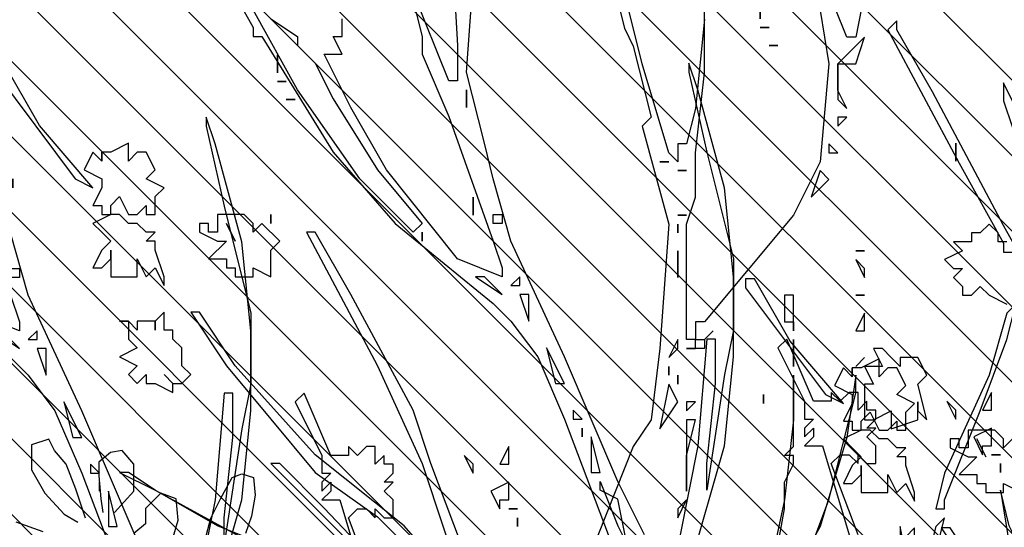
# Model space of a CAD drawing. Header units: centimetres. Extents: x 100159 to 737697, y -50084 to 234864.
# Tile 23 of 165: x 403079 to 403137, y -21064 to -21034. Entities that reach past the tile are written whole.
import ezdxf

# ---------------------------------------------------------------- set-up
doc = ezdxf.new("R2010")
doc.units = ezdxf.units.CM
doc.layers.get('0').update_dxf_attribs({"lineweight": 5})
doc.layers.add('DDL- MENUISERIES EXT', color=8, linetype='Continuous', lineweight=5)
doc.layers.add('DDL-HACHURES', color=252, linetype='Continuous', lineweight=13)
doc.layers.add('DDL- PAYSAGE', color=63, linetype='Continuous')

# ---------------------------------------------------------------- blocks, each defined once
blk = doc.blocks.new('Arbue11')
for points in [[(-0.2242, 1.4919), (-0.2136, 1.439), (-0.203, 1.439), (-0.1607, 1.5448)], [(-0.1713, 1.4707), (-0.1818, 1.4072), (-0.1713, 1.2908), (-0.1395, 1.2273), (-0.0337, 1.1003), (-0.0231, 1.1003), (-0.0231, 1.0897), (-0.0231, 1.0897), (-0.0231, 1.0792), (-0.0125, 1.0792), (-0.0125, 1.0897), (-0.0125, 1.2167), (-0.0231, 1.2485), (-0.0231, 1.3014), (-0.0337, 1.3966), (-0.0337, 1.5236)], [(-0.0337, 1.4602), (-0.0231, 1.3543), (-0.0125, 1.312), (-0.0125, 1.312), (-0.0019, 1.312), (-0.0019, 1.3014), (-0.0019, 1.3014), (-0.0019, 1.2908), (0.0087, 1.3014), (0.0404, 1.4072), (0.0933, 1.6189)], [(0.0933, 1.5766), (0.0616, 1.4495), (0.051, 1.4284), (0.0298, 1.3437), (0.0404, 1.3331), (0.0087, 1.2167), (0.0192, 1.0685), (0.0298, 0.9839), (0.051, 0.9521), (0.0933, 0.8463), (0.1251, 0.7828), (0.1463, 0.7722), (0.1568, 0.7722), (0.1674, 0.7828), (0.1176, 0.7978)], [(0.8447, 1.5448), (0.8342, 1.3649), (0.8342, 1.3226), (0.8447, 1.3226), (0.8871, 1.4284)], [(0.8976, 1.4602), (0.8765, 1.3755), (0.8765, 1.3543), (0.8447, 1.2802), (0.7919, 1.1321), (0.7812, 1.1003), (0.7812, 1.1003), (0.7812, 1.0897), (0.8342, 1.1109), (0.9188, 1.2167), (0.9612, 1.2908), (0.9929, 1.3543), (0.9929, 1.3543), (0.9717, 1.3543), (0.9717, 1.3543), (0.9823, 1.3755), (0.9823, 1.3755), (0.9717, 1.3755), (0.9717, 1.3966)], [(1.0564, 1.3966), (1.0247, 1.3755), (1.0247, 1.3649), (1.0035, 1.3437), (0.9823, 1.3014), (0.9294, 1.2167), (0.8765, 1.1532), (0.8871, 1.1426), (0.9506, 1.2061), (1.0247, 1.312), (1.0776, 1.4072), (1.1622, 1.566), (1.2046, 1.64), (1.2046, 1.6507), (1.2046, 1.6507), (1.2152, 1.64), (1.1305, 1.4813), (1.0776, 1.3861), (1.0776, 1.3755), (1.067, 1.3755), (0.9823, 1.2379), (0.9083, 1.1532), (0.7919, 1.058), (0.7707, 1.0368), (0.7389, 0.9945), (0.7071, 0.9204), (0.5907, 0.6135), (0.5907, 0.6029), (0.5802, 0.5923), (0.5802, 0.5817), (0.5696, 0.5711), (0.5378, 0.4653), (0.5378, 0.4441), (0.5484, 0.4336), (0.5696, 0.4336), (0.6542, 0.5077), (0.7495, 0.6241), (0.8024, 0.6982), (0.8659, 0.8675), (0.8871, 0.931), (0.9612, 1.0685), (1.0035, 1.1426), (1.0141, 1.1426), (0.9294, 0.9839), (0.8765, 0.8675), (0.8236, 0.7087)], [(0.8236, 0.7087), (0.8976, 0.7934), (1.0035, 0.878), (1.0988, 0.9839), (1.1411, 1.0474), (1.1517, 1.0474), (1.1093, 0.9839), (1.0035, 0.8569), (0.9294, 0.804), (0.8871, 0.7616)], [(-0.2983, 0.7828), (-0.3194, 0.8675), (-0.3088, 0.8569), (-0.2877, 0.7722)], [(-0.2771, 0.804), (-0.2665, 0.8569), (-0.2665, 0.8569), (-0.2665, 0.8569), (-0.2665, 0.6452)], [(-0.1501, 0.804), (-0.1818, 0.8887), (-0.2136, 1.0156), (-0.2136, 1.0368), (-0.203, 0.9627), (-0.1713, 0.8569), (-0.1183, 0.7616)], [(-0.1078, 0.7616), (-0.1289, 0.878), (-0.1289, 0.9098), (-0.1395, 0.931), (-0.1395, 0.9416), (-0.1289, 0.9416), (-0.1395, 0.9521), (-0.1395, 1.0368), (-0.1395, 1.0368), (-0.1395, 1.0156), (-0.1395, 0.9839), (-0.1289, 0.8887), (-0.0972, 0.7405)], [(0.559, 0.7405), (0.5166, 0.8887), (0.5061, 0.9945), (0.5061, 1.0897), (0.5166, 1.1956), (0.5484, 1.312), (0.559, 1.3437), (0.559, 1.3437), (0.559, 1.3331), (0.5378, 1.2379), (0.5061, 1.1109), (0.5061, 1.0262), (0.5166, 0.9733), (0.5378, 0.8357), (0.5378, 0.8357), (0.5378, 0.8675), (0.5273, 0.9627), (0.5273, 1.0156), (0.5378, 1.0156), (0.5484, 0.8887), (0.5696, 0.7828)], [(0.6119, 0.7828), (0.6437, 0.8463), (0.7071, 0.9945), (0.7707, 1.1321), (0.7919, 1.2061), (0.8024, 1.2485), (0.8236, 1.3331), (0.813, 1.4813)], [(1.0564, 1.4919), (1.0564, 1.4919), (1.0458, 1.4919), (1.0458, 1.5131), (1.0776, 1.5766), (1.0776, 1.5554), (1.0564, 1.4919)], [(-0.1924, 1.3755), (-0.1924, 1.4072), (-0.203, 1.4072), (-0.2136, 1.4072), (-0.2242, 1.439), (-0.1924, 1.4072), (-0.1924, 1.3755)], [(0.4743, 1.3966), (0.4743, 1.3966), (0.4743, 1.3966), (0.4743, 1.3966), (0.4743, 1.4072), (0.4743, 1.4178), (0.4743, 1.4072), (0.4743, 1.3966)], [(0.4637, 1.3861), (0.4743, 1.3861), (0.4743, 1.3861), (0.4637, 1.3861), (0.4637, 1.3861)], [(-0.203, 1.3543), (-0.1924, 1.3755), (-0.1924, 1.3649), (-0.203, 1.3543)], [(0.4532, 1.3649), (0.4532, 1.3649), (0.4637, 1.3649), (0.4532, 1.3649)], [(-0.1924, 1.3331), (-0.203, 1.3437), (-0.1924, 1.3437), (-0.1924, 1.3331)], [(1.3845, 1.3331), (1.2893, 1.2061), (1.2681, 1.1956), (1.2681, 1.1956), (1.3316, 1.2697), (1.3739, 1.3437), (1.3845, 1.3437), (1.3845, 1.3331)], [(-0.1818, 1.3014), (-0.1924, 1.3014), (-0.1818, 1.312), (-0.1818, 1.312), (-0.1818, 1.3014)], [(0.8236, 1.312), (0.8236, 1.312), (0.8236, 1.2908), (0.8236, 1.2908), (0.8236, 1.312)], [(0.0087, 1.2908), (0.0192, 1.2908), (0.0192, 1.2908), (0.0087, 1.2908), (0.0087, 1.2908)], [(-0.1818, 1.2697), (-0.1713, 1.2802), (-0.1607, 1.2485), (-0.1818, 1.2697)], [(-0.0019, 1.2802), (-0.0019, 1.2802), (-0.0019, 1.2802), (-0.0125, 1.2802), (-0.0019, 1.2802), (-0.0019, 1.2802)], [(0.2415, 1.2485), (0.2415, 1.2485), (0.2415, 1.2273), (0.2415, 1.2273), (0.2415, 1.2485)], [(1.2575, 1.2379), (1.2575, 1.2273), (1.2681, 1.2379), (1.2681, 1.2379), (1.2786, 1.2167), (1.2575, 1.2061), (1.2575, 1.1956), (1.2575, 1.1956), (1.2681, 1.1744), (1.2575, 1.1744), (1.2575, 1.1638), (1.2469, 1.1638), (1.2681, 1.1532), (1.2575, 1.1426), (1.2469, 1.1321), (1.2575, 1.1215), (1.2681, 1.1003), (1.2575, 1.1003), (1.2469, 1.1109), (1.2469, 1.1215), (1.2469, 1.1109), (1.2469, 1.1003), (1.2469, 1.0897), (1.2363, 1.0897), (1.2257, 1.0897), (1.2152, 1.0897), (1.2152, 1.1109), (1.2152, 1.1109), (1.2046, 1.0897), (1.194, 1.1003), (1.1834, 1.0792), (1.1834, 1.0897), (1.194, 1.1215), (1.194, 1.1321), (1.2046, 1.1321), (1.194, 1.1426), (1.2046, 1.1426), (1.2046, 1.1426), (1.2152, 1.1532), (1.2257, 1.1532), (1.2257, 1.1532), (1.2363, 1.1638), (1.2469, 1.1638), (1.2469, 1.1638), (1.2469, 1.1638), (1.2469, 1.1744), (1.2363, 1.185), (1.2257, 1.1638), (1.2152, 1.1638), (1.2046, 1.1744), (1.2046, 1.1638), (1.194, 1.1638), (1.194, 1.1638), (1.194, 1.185), (1.1834, 1.1956), (1.1834, 1.1956), (1.2046, 1.2061), (1.2046, 1.2061), (1.2046, 1.2061), (1.194, 1.2167), (1.2046, 1.2379), (1.2152, 1.2379), (1.2257, 1.2273), (1.2257, 1.2379), (1.2257, 1.2485), (1.2469, 1.2379), (1.2575, 1.2379)], [(1.2575, 1.2273), (1.2575, 1.2273), (1.2575, 1.2379), (1.2575, 1.2379), (1.2575, 1.2273)], [(-0.0019, 1.2273), (-0.0125, 1.2273), (-0.0125, 1.2273), (-0.0019, 1.2273), (-0.0019, 1.2273)], [(-0.3618, 1.2061), (-0.3618, 1.2061), (-0.3512, 1.2061), (-0.3512, 1.1956), (-0.33, 1.1956), (-0.3406, 1.185), (-0.3194, 1.1744), (-0.3194, 1.1744), (-0.33, 1.1638), (-0.33, 1.1638), (-0.3406, 1.1638), (-0.33, 1.1532), (-0.3406, 1.1426), (-0.3406, 1.1321), (-0.3512, 1.1321), (-0.3618, 1.1426), (-0.3723, 1.1321), (-0.3723, 1.1321), (-0.3723, 1.1321), (-0.3935, 1.1215)], [(-0.3935, 1.1956), (-0.3829, 1.1956), (-0.3829, 1.2061), (-0.3829, 1.2061), (-0.3829, 1.2061), (-0.3829, 1.2061), (-0.3829, 1.2061), (-0.3723, 1.2167), (-0.3723, 1.2167), (-0.3618, 1.2061)], [(-0.0019, 1.2061), (-0.0019, 1.2061), (-0.0019, 1.2167), (-0.0019, 1.2167), (-0.0019, 1.2061)], [(1.3633, 1.1956), (1.3633, 1.1956), (1.3633, 1.2061), (1.3633, 1.2061), (1.3633, 1.1956)], [(-0.2242, 1.185), (-0.2136, 1.185), (-0.2136, 1.185), (-0.2242, 1.185), (-0.2242, 1.185)], [(-0.0019, 1.185), (-0.0019, 1.185), (-0.0019, 1.1532), (-0.0019, 1.1532), (-0.0019, 1.185)], [(-0.2242, 1.1638), (-0.2136, 1.1744), (-0.2242, 1.1532), (-0.2242, 1.1638)], [(0.7812, 1.1532), (0.7919, 1.1532), (0.7919, 1.1638), (0.7812, 1.1638), (0.7812, 1.1532)], [(1.1093, 1.1638), (1.1199, 1.1638), (1.1199, 1.1532), (1.1199, 1.1532), (1.1199, 1.1532), (1.1199, 1.1426), (1.1305, 1.1426), (1.1305, 1.1532), (1.1411, 1.1532), (1.1411, 1.1426), (1.1199, 1.1321), (1.1093, 1.1321), (1.1305, 1.1109), (1.1305, 1.1109), (1.1305, 1.1109), (1.1093, 1.1109), (1.1093, 1.1003), (1.0988, 1.1003), (1.0988, 1.0897), (1.0881, 1.0897), (1.0881, 1.0897), (1.0776, 1.0897), (1.0776, 1.1003), (1.0564, 1.0897), (1.0564, 1.1109), (1.0564, 1.1215), (1.0458, 1.1321), (1.067, 1.1532), (1.0776, 1.1426), (1.0776, 1.1532), (1.0881, 1.1638), (1.1093, 1.1638), (1.1093, 1.1638)], [(1.0564, 1.1532), (1.0564, 1.1532), (1.0564, 1.1638), (1.0564, 1.1638), (1.0564, 1.1532)], [(1.1093, 1.1532), (1.1093, 1.1532), (1.0988, 1.1321), (1.0988, 1.1321), (1.1093, 1.1532)], [(0.8765, 1.1426), (0.8765, 1.1426), (0.8765, 1.1321), (0.8765, 1.1426), (0.8765, 1.1426)], [(-0.2242, 1.1321), (-0.2136, 1.1321), (-0.2136, 1.1321), (-0.2242, 1.1321), (-0.2242, 1.1321)], [(-0.1395, 1.1321), (-0.1289, 1.1321), (-0.1289, 1.1003), (-0.1395, 1.1003), (-0.1395, 1.1321)], [(-0.3723, 1.0368), (-0.3194, 0.9204), (-0.3088, 0.878), (-0.3194, 0.878), (-0.3194, 0.8887), (-0.3618, 0.9945), (-0.3935, 1.0792), (-0.4041, 1.1215), (-0.3935, 1.1109), (-0.3723, 1.0368)], [(-0.2242, 1.1109), (-0.2242, 1.1109), (-0.2136, 1.0897), (-0.2242, 1.0897), (-0.2242, 1.1109)], [(-0.1395, 1.0897), (-0.1395, 1.1003), (-0.1395, 1.1003), (-0.1395, 1.0897)], [(-0.0442, 1.0897), (-0.0442, 1.0897), (-0.0337, 1.0792), (-0.0337, 1.0792), (-0.0442, 1.0897)], [(0.7707, 1.0792), (0.7601, 1.0792), (0.7601, 1.0897), (0.7707, 1.0792), (0.7707, 1.0792)], [(0.8024, 1.0897), (0.813, 1.0897), (0.7812, 1.0685), (0.8024, 1.0897)], [(-0.1395, 1.058), (-0.1395, 1.058), (-0.1395, 1.0792), (-0.1395, 1.0685), (-0.1395, 1.058)], [(-0.0337, 1.0685), (-0.0231, 1.0685), (-0.0231, 1.0792), (-0.0337, 1.0792), (-0.0337, 1.0685)], [(-0.0019, 1.0685), (-0.0019, 1.0792), (0.0087, 1.058), (-0.0019, 1.0685)], [(-0.2347, 1.0685), (-0.2454, 1.0474), (-0.2242, 1.0474), (-0.2347, 1.0262), (-0.2242, 1.0262), (-0.2242, 1.0156), (-0.2242, 1.0156), (-0.2242, 0.9839), (-0.2347, 0.9839), (-0.2559, 0.9945), (-0.2559, 0.9945), (-0.2559, 0.9839), (-0.2559, 0.9733), (-0.2877, 0.9839), (-0.2877, 0.9945), (-0.2983, 0.9839), (-0.2983, 0.9839), (-0.2877, 1.0262), (-0.2877, 1.0262), (-0.2877, 1.0262), (-0.2983, 1.0368), (-0.2877, 1.058), (-0.2665, 1.058), (-0.2665, 1.0474), (-0.2559, 1.058), (-0.2559, 1.058), (-0.2559, 1.058), (-0.2559, 1.058), (-0.2454, 1.0685), (-0.2347, 1.0685), (-0.2347, 1.0685)], [(-0.0231, 1.0685), (-0.0231, 1.0685), (-0.0125, 1.0685), (-0.0125, 1.0685), (-0.0231, 1.0685)], [(0.7495, 1.0368), (0.7495, 1.0368), (0.7495, 1.0474), (0.7495, 1.0685), (0.7601, 1.0685), (0.7495, 1.0368)], [(-0.2136, 1.0474), (-0.2242, 1.058), (-0.2136, 1.0474), (-0.2136, 1.0474)], [(-0.1395, 1.0474), (-0.1395, 1.0474), (-0.1395, 1.058), (-0.1395, 1.058), (-0.1395, 1.0474)], [(0.0087, 1.0474), (0.0087, 1.0474), (0.0087, 1.0368), (0.0087, 1.0474)], [(1.194, 1.0368), (1.194, 1.0262), (1.194, 1.0262), (1.194, 1.0262), (1.194, 1.0368), (1.2152, 1.0368), (1.2152, 1.0262), (1.2257, 1.0368), (1.2363, 1.0368), (1.2257, 1.0368), (1.2257, 1.0262), (1.2257, 1.0262), (1.2257, 1.0156), (1.2152, 1.0051), (1.2152, 1.0051), (1.2363, 0.9945), (1.2152, 0.9839), (1.2257, 0.9733), (1.2257, 0.9733), (1.2152, 0.9627), (1.2046, 0.9733), (1.2046, 0.9733), (1.2046, 0.9733), (1.2046, 0.9627), (1.194, 0.9627), (1.1729, 0.9521), (1.1729, 0.9627), (1.1622, 0.9627), (1.1517, 0.9733), (1.1622, 0.9839), (1.1622, 0.9945), (1.1622, 0.9945), (1.1622, 1.0051), (1.1622, 1.0051), (1.1622, 1.0051), (1.1729, 1.0156), (1.1729, 1.0156), (1.1729, 1.0262), (1.1834, 1.0262), (1.1834, 1.0474), (1.194, 1.0368), (1.194, 1.0368)], [(-0.0019, 1.0262), (-0.0019, 1.0262), (-0.0019, 1.0368), (-0.0019, 1.0368), (-0.0019, 1.0262)], [(-0.0019, 1.0051), (0.0087, 1.0262), (0.0192, 0.9733), (-0.0019, 1.0051)], [(0.4532, 1.0051), (0.4214, 0.9416), (0.4214, 0.9204), (0.4214, 0.9204), (0.4108, 0.9204), (0.4214, 0.9098), (0.4214, 0.8992), (0.4108, 0.9098), (0.4108, 0.8992), (0.4214, 0.8887), (0.4002, 0.8887), (0.3685, 0.7828)], [(0.3579, 0.7828), (0.3897, 0.8675), (0.3791, 0.878), (0.3791, 0.878), (0.3791, 0.878), (0.3685, 0.878), (0.3685, 0.878), (0.3579, 0.8675), (0.3579, 0.878), (0.3473, 0.8675), (0.3368, 0.8675), (0.3368, 0.8887), (0.3473, 0.8992), (0.3368, 0.9098), (0.3368, 0.9098), (0.3473, 0.9098), (0.3368, 0.9204), (0.3368, 0.931), (0.3473, 0.931), (0.3473, 0.9416), (0.3579, 0.931), (0.3579, 0.9521), (0.3685, 0.9521), (0.3791, 0.9416), (0.3897, 0.9521), (0.3897, 0.9521), (0.3897, 0.9416), (0.4108, 0.9416), (0.4426, 1.0156), (0.4426, 1.0156), (0.4532, 1.0051)], [(-0.2877, 0.9945), (-0.2877, 0.9945), (-0.2877, 1.0051), (-0.2877, 1.0051), (-0.2877, 0.9945)], [(-0.0125, 0.9945), (-0.0231, 1.0051), (-0.0125, 1.0051), (-0.0125, 0.9945)], [(0.7071, 0.9627), (0.7283, 1.0051), (0.7178, 0.9627), (0.7071, 0.9627)], [(-0.0125, 0.8992), (-0.0125, 0.9416), (-0.0231, 0.9839), (-0.0125, 0.9839), (-0.0125, 0.8992)], [(1.1729, 0.9627), (1.1834, 0.9733), (1.1729, 0.9627), (1.1729, 0.9627)], [(0.1992, 0.931), (0.1992, 0.9521), (0.2097, 0.931), (0.1992, 0.931)], [(0.2521, 0.9416), (0.2521, 0.9416), (0.2415, 0.9204), (0.2415, 0.931), (0.2521, 0.9416)], [(0.686, 0.9204), (0.6966, 0.931), (0.6966, 0.9204), (0.686, 0.9204)], [(0.2097, 0.878), (0.2097, 0.8887), (0.1992, 0.8887), (0.1992, 0.9098), (0.1992, 0.9098), (0.2203, 0.8992), (0.2097, 0.878)], [(0.686, 0.9098), (0.686, 0.9098), (0.686, 0.8992), (0.686, 0.8992), (0.686, 0.9098)], [(0.6754, 0.878), (0.6754, 0.8569), (0.6648, 0.8569), (0.6754, 0.8992), (0.6754, 0.8887), (0.6754, 0.878)], [(-0.0019, 0.878), (-0.0019, 0.8675), (-0.0125, 0.8887), (-0.0125, 0.8887), (-0.0019, 0.878)], [(0.1886, 0.878), (0.1992, 0.878), (0.1992, 0.878), (0.1886, 0.878), (0.1886, 0.878)], [(0.1886, 0.8569), (0.1886, 0.8569), (0.1886, 0.8675), (0.1886, 0.8675), (0.1886, 0.8569)], [(1.0458, 0.8569), (0.9506, 0.7616), (0.9717, 0.7511), (1.0141, 0.7511), (1.1199, 0.7934), (1.194, 0.8357), (1.0776, 0.7722), (1.0035, 0.7405), (0.9506, 0.7511), (0.9506, 0.7511), (0.7812, 0.5923), (0.7812, 0.5923), (0.7919, 0.6029), (0.9929, 0.8146), (1.0458, 0.8675), (1.0564, 0.8675), (1.0458, 0.8569)], [(1.2257, 0.8569), (1.2363, 0.8569), (1.194, 0.8357), (1.2257, 0.8569)], [(0.6331, 0.7722), (0.6437, 0.8251), (0.6648, 0.8357), (0.6648, 0.8463), (0.6437, 0.7934), (0.6331, 0.7722)], [(0.178, 0.7722), (0.1674, 0.7722), (0.178, 0.7934), (0.1886, 0.8357), (0.1886, 0.8357), (0.178, 0.7722)]]:
    blk.add_lwpolyline(points)
blk = doc.blocks.new('ARBUST3')
at = {"color": 0}
for p, q in [((1.7325, 0.8809), (1.7391, 0.894)), ((1.7391, 0.894), (1.7588, 0.8875)), ((1.7588, 0.8875), (1.7588, 0.8589)), ((1.6426, 0.8655), (1.6558, 0.8809)), ((1.6558, 0.8809), (1.6689, 0.8787)), ((1.6689, 0.8787), (1.6821, 0.8677)), ((1.7194, 0.8655), (1.7325, 0.8809)), ((1.6426, 0.8348), (1.6426, 0.8655)), ((1.6821, 0.8677), (1.6821, 0.8523)), ((1.7084, 0.837), (1.7194, 0.8655)), ((1.5198, 0.8545), (1.5066, 0.8502)), ((1.5308, 0.8502), (1.5198, 0.8545)), ((1.6821, 0.8523), (1.6799, 0.826)), ((1.7588, 0.8589), (1.7435, 0.8326)), ((1.5066, 0.8502), (1.5044, 0.8304)), ((1.5439, 0.826), (1.5308, 0.8502)), ((1.5044, 0.8304), (1.5088, 0.8063)), ((1.5944, 0.826), (1.6119, 0.8326)), ((1.6119, 0.8326), (1.6294, 0.815)), ((1.6645, 0.8107), (1.6426, 0.8348)), ((1.6974, 0.8041), (1.7084, 0.837)), ((1.7435, 0.8326), (1.7216, 0.8085)), ((1.5549, 0.8041), (1.5439, 0.826)), ((1.5922, 0.8019), (1.5944, 0.826)), ((1.6799, 0.826), (1.6777, 0.8107)), ((1.5088, 0.8063), (1.5154, 0.7865)), ((1.6294, 0.815), (1.6294, 0.7975)), ((1.7216, 0.8085), (1.7062, 0.7997)), ((1.5615, 0.7799), (1.5549, 0.8041)), ((1.5987, 0.7799), (1.5922, 0.8019)), ((1.6294, 0.7975), (1.6426, 0.7865)), ((1.7457, 0.7887), (1.7764, 0.7997))]:
    blk.add_line(p, q, dxfattribs=at)

msp = doc.modelspace()

# ---------------------------------------------------------------- hatches: boundary and pattern name
at = {"layer": 'DDL- MENUISERIES EXT', "lineweight": 5, "true_color": 0x7aafdf}
h = msp.add_hatch(dxfattribs=at)
h.set_pattern_fill('ANSI31', color=143, angle=-180)
h.set_pattern_definition([(135, (370570.8384, 148639.5072), (-2.24506403, -2.24506403), [])])
h.paths.add_polyline_path([(402585.112, -21094.671), (403224.121, -21094.671), (403224.121, -20791.613), (402585.112, -20791.613)])
at = {"layer": 'DDL-HACHURES'}
h = msp.add_hatch(dxfattribs=at)
h.set_pattern_fill('ANSI31', color=256, scale=5, angle=180)
h.set_pattern_definition([(315, (487101.846, -21236.112), (11.2253202, 11.2253202), [])])
edge = h.paths.add_edge_path()
edge.add_line((428241.223, -20411.342), (430732.326, -20411.377))
edge.add_line((430732.326, -20411.377), (430732.469, -20542.781))
edge.add_line((430732.469, -20542.781), (430771.842, -20569.512))
edge.add_line((430771.842, -20569.512), (430771.842, -20447.377))
edge.add_line((430771.842, -20447.377), (431572.594, -20447.377))
edge.add_line((431572.594, -20447.377), (431572.594, -20557.358))
edge.add_line((431572.594, -20557.358), (431592.594, -20570.936))
edge.add_line((431592.594, -20570.936), (431592.594, -20447.377))
edge.add_line((431592.594, -20447.377), (431852.489, -20447.377))
edge.add_line((431852.489, -20447.377), (431852.489, -20557.286))
edge.add_line((431852.489, -20557.286), (431872.594, -20570.512))
edge.add_line((431872.594, -20570.512), (431872.594, -20447.377))
edge.add_line((431872.594, -20447.377), (432672.944, -20447.377))
edge.add_line((432672.944, -20447.377), (432672.944, -20556.215))
edge.add_line((432672.944, -20556.215), (432712.53, -20583.09))
edge.add_line((432712.53, -20583.09), (432712.53, -20413.377))
edge.add_line((432712.53, -20413.377), (432730.53, -20413.377))
edge.add_line((432730.53, -20413.377), (432730.53, -20431.377))
edge.add_line((432730.53, -20431.377), (432952.464, -20432.308))
edge.add_line((432952.464, -20432.308), (432952.464, -20471.377))
edge.add_line((432952.464, -20471.377), (432972.464, -20471.377))
edge.add_line((432972.464, -20471.377), (432972.464, -20431.377))
edge.add_line((432972.464, -20431.377), (433251.467, -20430.076))
edge.add_line((433251.467, -20430.076), (433251.467, -20605.165))
edge.add_line((433251.467, -20605.165), (433271.467, -20596.83))
edge.add_line((433271.467, -20596.83), (433271.467, -20431.377))
edge.add_line((433271.467, -20431.377), (433772.53, -20431.377))
edge.add_line((433772.53, -20431.377), (433772.53, -20596.83))
edge.add_line((433772.53, -20596.83), (433792.53, -20603.864))
edge.add_line((433792.53, -20603.864), (433792.53, -20431.377))
edge.add_line((433792.53, -20431.377), (433812.532, -20431.377))
edge.add_line((433812.532, -20431.377), (433812.532, -20471.377))
edge.add_line((433812.532, -20471.377), (433832.532, -20471.377))
edge.add_line((433832.532, -20471.377), (433832.532, -20411.377))
edge.add_line((433832.532, -20411.377), (434044.531, -20411.377))
edge.add_line((434044.531, -20411.377), (434044.531, -20426.377))
edge.add_line((434044.531, -20426.377), (435404.807, -20480.764))
edge.add_line((435404.807, -20480.764), (435404.807, -20469.769))
edge.add_line((435404.807, -20469.769), (435547.248, -20477.825))
edge.add_line((435547.248, -20477.825), (435546.926, -20489.675))
edge.add_line((435546.926, -20489.675), (437193.368, -20551.115))
edge.add_line((437193.368, -20551.115), (437732.1, -20616.411))
edge.add_line((437732.1, -20616.411), (437732.1, -20631.411))
edge.add_line((437732.1, -20631.411), (438339.416, -20630.913))
edge.add_line((438339.416, -20630.913), (438339.416, -20615.913))
edge.add_line((438339.416, -20615.913), (438805.023, -20610.193))
edge.add_line((438805.023, -20610.193), (438811.747, -21068.427))
edge.add_line((438811.747, -21068.427), (421995.953, -21014.17))
edge.add_line((421995.953, -21014.17), (423667.654, -20634.342))
edge.add_arc((423727.96, -20641.842), 60.77, 172.91073, 187.08927)
edge.add_arc((424337.298, -76079283.802), 76058634.463, 89.99949554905, 90.00050445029, ccw=False)
edge.add_line((425006.944, -20649.342), (425006.944, -20612.039))
edge.add_line((425006.944, -20612.039), (425953.543, -20512.039))
edge.add_line((425953.543, -20512.039), (428241.223, -20411.342))

# ---------------------------------------------------------------- block references
at = {"layer": 'DDL- PAYSAGE', "color": 85, "lineweight": 0, "true_color": 0x58ba48, "xscale": -50, "yscale": 50, "zscale": 50}
for p in [(403146.271, -21103.903), (403117.558, -21107.119), (403190.912, -21116.726)]:
    msp.add_blockref('Arbue11', p, dxfattribs=at)
at = {"layer": 'DDL- PAYSAGE', "lineweight": 0, "xscale": -52.31091090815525, "yscale": 52.31091090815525, "zscale": 52.31091090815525}
msp.add_blockref('ARBUST3', (403171.223, -21105.837), dxfattribs=at)

doc.saveas('drawing.dxf')
